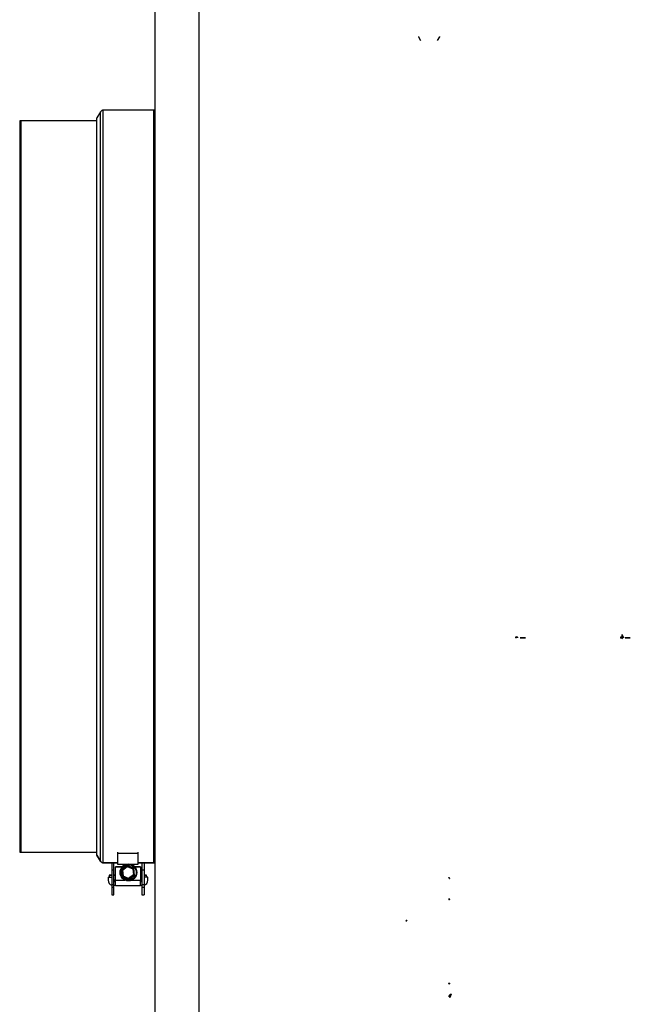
# Model space of a CAD drawing. Header units: millimetres. Extents: x 226 to 1023, y 71 to 732.
# Tile 40 of 110: x 235 to 264, y 534 to 582. Entities that reach past the tile are written whole.
import ezdxf

# ---------------------------------------------------------------- set-up
doc = ezdxf.new("R2010")
doc.units = ezdxf.units.MM
doc.layers.add('1', color=7, linetype='CONTINUOUS', true_color=0xffffff)

msp = doc.modelspace()

# ---------------------------------------------------------------- linework, layer by layer
at = {"layer": '1', "color": 7, "linetype": 'Continuous'}
for p, q in [((241.659, 475.414), (241.659, 592.214)), ((254.309, 580.862), (254.309, 580.85)), ((254.309, 580.862), (254.309, 580.85)), ((254.309, 580.862), (254.309, 580.85)), ((254.309, 580.862), (254.309, 580.85)), ((254.309, 580.862), (254.309, 580.85)), ((254.309, 580.862), (254.309, 580.85)), ((254.309, 580.862), (254.309, 580.85)), ((254.309, 580.862), (254.309, 580.85)), ((254.309, 580.85), (254.409, 580.677)), ((254.309, 580.85), (254.409, 580.677)), ((254.309, 580.85), (254.409, 580.677)), ((254.309, 580.85), (254.409, 580.677)), ((254.309, 580.85), (254.409, 580.677)), ((254.309, 580.85), (254.409, 580.677)), ((254.309, 580.85), (254.409, 580.677)), ((254.309, 580.85), (254.409, 580.677)), ((255.309, 580.85), (255.209, 580.677)), ((255.309, 580.85), (255.209, 580.677)), ((255.309, 580.85), (255.209, 580.677)), ((255.309, 580.85), (255.209, 580.677)), ((255.309, 580.85), (255.209, 580.677)), ((255.309, 580.85), (255.209, 580.677)), ((255.309, 580.85), (255.209, 580.677)), ((255.309, 580.85), (255.209, 580.677)), ((255.309, 580.862), (255.309, 580.85)), ((255.309, 580.862), (255.309, 580.85)), ((255.309, 580.862), (255.309, 580.85)), ((255.309, 580.862), (255.309, 580.85)), ((255.309, 580.862), (255.309, 580.85)), ((255.309, 580.862), (255.309, 580.85)), ((255.309, 580.862), (255.309, 580.85)), ((255.309, 580.862), (255.309, 580.85)), ((239.041, 577.255), (238.868, 576.955)), ((238.868, 541.555), (238.868, 576.955)), ((241.6, 577.33), (239.171, 577.33)), ((235.218, 576.815), (235.158, 576.815)), ((235.158, 576.815), (235.158, 541.695)), ((238.868, 576.815), (235.218, 576.815)), ((235.218, 541.695), (235.218, 576.815)), ((235.218, 576.815), (235.218, 541.695)), ((235.158, 541.695), (235.218, 541.695)), ((235.218, 541.695), (238.868, 541.695)), ((238.868, 541.556), (238.868, 541.558)), ((238.868, 541.558), (239.041, 541.258)), ((238.868, 541.556), (238.869, 541.557)), ((238.868, 541.555), (238.868, 541.556)), ((239.041, 541.256), (238.868, 541.556)), ((238.868, 541.555), (239.041, 541.255)), ((239.854, 541.696), (239.854, 541.637)), ((240.854, 541.637), (239.854, 541.637)), ((239.854, 541.637), (239.854, 541.12)), ((240.854, 541.637), (240.854, 541.696)), ((240.854, 541.12), (240.854, 541.637)), ((239.171, 541.183), (239.579, 541.183)), ((239.579, 541.181), (239.171, 541.181)), ((239.171, 541.18), (239.579, 541.18)), ((239.579, 541.213), (239.579, 540.827)), ((239.579, 541.177), (239.679, 541.177)), ((239.679, 540.827), (239.679, 541.213)), ((239.679, 541.183), (239.854, 541.183)), ((239.854, 541.181), (239.679, 541.181)), ((239.679, 541.18), (239.854, 541.18)), ((239.754, 540.993), (239.754, 540.996)), ((239.754, 540.996), (240.064, 540.996)), ((240.064, 540.996), (239.754, 540.996)), ((239.754, 540.996), (239.754, 540.996)), ((239.754, 540.993), (240.064, 540.993)), ((239.754, 540.993), (239.754, 540.993)), ((240.064, 540.993), (239.754, 540.993)), ((239.754, 540.343), (239.754, 540.993)), ((239.854, 541.12), (240.354, 541.12)), ((240.314, 541.061), (240.036, 540.854)), ((240.089, 540.831), (240.321, 541.003)), ((240.314, 541.061), (240.321, 541.003)), ((240.632, 540.923), (240.314, 541.061)), ((240.321, 541.003), (240.586, 540.888)), ((240.356, 541.12), (240.854, 541.12)), ((240.643, 540.996), (240.954, 540.996)), ((240.954, 540.996), (240.643, 540.996)), ((240.954, 540.993), (240.644, 540.993)), ((240.644, 540.993), (240.954, 540.993)), ((240.854, 541.183), (241.029, 541.183)), ((241.029, 541.181), (240.854, 541.181)), ((240.854, 541.18), (241.029, 541.18)), ((240.954, 540.996), (240.954, 540.996)), ((240.954, 540.996), (240.954, 540.993)), ((240.954, 540.993), (240.954, 540.993)), ((240.954, 540.993), (240.954, 540.343)), ((241.029, 541.213), (241.029, 540.827)), ((241.029, 541.177), (241.129, 541.177)), ((241.129, 541.213), (241.129, 540.827)), ((241.129, 541.183), (241.6, 541.183)), ((241.6, 541.181), (241.129, 541.181)), ((241.129, 541.18), (241.6, 541.18)), ((239.404, 540.494), (239.579, 540.494)), ((239.404, 540.494), (239.404, 540.493)), ((239.404, 540.493), (239.579, 540.493)), ((239.404, 540.493), (239.404, 540.343)), ((239.454, 540.596), (239.454, 540.494)), ((239.454, 540.596), (239.454, 540.596)), ((239.579, 540.596), (239.454, 540.596)), ((239.454, 540.596), (239.579, 540.596)), ((239.679, 540.827), (239.579, 540.827)), ((239.579, 540.827), (239.579, 540.119)), ((239.679, 540.119), (239.679, 540.827)), ((239.754, 540.596), (239.679, 540.596)), ((239.679, 540.596), (239.754, 540.596)), ((239.954, 540.718), (239.954, 540.717)), ((239.979, 540.719), (239.979, 540.718)), ((240.036, 540.854), (240.089, 540.831)), ((240.036, 540.854), (240.076, 540.51)), ((240.122, 540.545), (240.076, 540.51)), ((240.076, 540.51), (240.393, 540.372)), ((240.122, 540.545), (240.089, 540.831)), ((240.089, 540.831), (240.122, 540.545)), ((240.122, 540.545), (240.387, 540.43)), ((240.122, 540.545), (240.122, 540.545)), ((240.387, 540.43), (240.122, 540.545)), ((240.387, 540.43), (240.619, 540.602)), ((240.619, 540.602), (240.387, 540.43)), ((240.393, 540.372), (240.672, 540.579)), ((240.632, 540.923), (240.586, 540.888)), ((240.586, 540.888), (240.619, 540.602)), ((240.672, 540.579), (240.619, 540.602)), ((240.672, 540.579), (240.632, 540.923)), ((240.754, 540.717), (240.754, 540.718)), ((241.029, 540.596), (240.954, 540.596)), ((240.954, 540.596), (241.029, 540.596)), ((241.029, 540.827), (241.029, 540.119)), ((241.129, 540.827), (241.029, 540.827)), ((241.129, 540.827), (241.129, 540.119)), ((241.254, 540.596), (241.129, 540.596)), ((241.129, 540.596), (241.254, 540.596)), ((241.304, 540.494), (241.129, 540.494)), ((241.304, 540.493), (241.129, 540.493)), ((241.254, 540.596), (241.254, 540.596)), ((241.254, 540.494), (241.254, 540.596)), ((241.304, 540.493), (241.304, 540.494)), ((241.304, 540.343), (241.304, 540.493)), ((239.579, 540.119), (239.579, 540.018)), ((239.579, 540.018), (239.679, 540.018)), ((239.579, 540.018), (239.579, 539.653)), ((239.704, 540.346), (239.679, 540.346)), ((239.754, 540.294), (239.679, 540.294)), ((239.679, 540.293), (239.754, 540.293)), ((239.679, 540.018), (239.679, 540.119)), ((239.754, 540.093), (239.679, 540.093)), ((239.679, 539.653), (239.679, 540.018)), ((239.754, 540.093), (239.754, 540.343)), ((239.754, 540.093), (240.954, 540.093)), ((240.393, 540.372), (240.387, 540.43)), ((240.387, 540.43), (240.387, 540.43)), ((240.954, 540.093), (240.954, 540.343)), ((241.029, 540.294), (240.954, 540.294)), ((240.954, 540.293), (241.029, 540.293)), ((241.029, 540.093), (240.954, 540.093)), ((241.029, 540.346), (241.004, 540.346)), ((241.029, 540.119), (241.029, 540.018)), ((241.029, 540.018), (241.129, 540.018)), ((241.029, 540.018), (241.029, 539.653)), ((241.129, 540.119), (241.129, 540.018)), ((241.129, 540.018), (241.129, 539.653)), ((239.579, 539.653), (239.679, 539.653)), ((241.029, 539.653), (241.129, 539.653))]:
    msp.add_line(p, q, dxfattribs=at)
at = {"layer": '1', "color": 252, "linetype": 'Continuous'}
for p, q in [((243.759, 592.214), (243.759, 475.414)), ((239.041, 541.255), (239.041, 577.255)), ((239.171, 541.18), (239.171, 577.33)), ((241.6, 541.18), (241.6, 577.33)), ((239.041, 541.255), (239.041, 541.256)), ((239.171, 541.18), (239.171, 541.181)), ((239.679, 541.178), (239.579, 541.178)), ((239.679, 541.177), (239.579, 541.177)), ((241.129, 541.178), (241.029, 541.178)), ((241.129, 541.177), (241.029, 541.177)), ((241.6, 541.18), (241.6, 541.181)), ((239.679, 540.119), (239.579, 540.119)), ((239.704, 540.346), (239.754, 540.346)), ((239.754, 540.343), (240.211, 540.343)), ((240.497, 540.343), (240.954, 540.343)), ((240.954, 540.346), (241.004, 540.346)), ((241.129, 540.119), (241.029, 540.119))]:
    msp.add_line(p, q, dxfattribs=at)
at = {"layer": '1', "color": 7, "linetype": 'Continuous'}
for centre, start, end in [((239.171, 577.18), 90, 150), ((241.6, 577.18), 66.8739, 90), ((239.171, 541.33), 210, 270), ((241.6, 541.33), 270, 293.1261)]:
    msp.add_arc(centre, 0.15, start, end, dxfattribs=at)
for centre, major_axis, ratio, start_param, end_param in [((239.171, 541.333), (-0.15, 0), 0.999813, 0.523599, 1.570796), ((239.171, 541.331), (0.15, 0), 0.999943, 3.665191, 4.712389), ((240.379, 540.719), (-0.4, 0), 0.999999, 3.137983, 6.283185), ((241.6, 541.333), (-0.15, 0), 0.999813, 1.570796, 1.974427), ((241.6, 541.331), (0.15, 0), 0.999943, 4.712389, 5.116017), ((239.654, 540.343), (-0.25, 0), 0.999999, 0, 1.266085), ((241.054, 540.343), (0.25, 0), 0.999999, 5.0171, 6.283185)]:
    msp.add_ellipse(centre, major_axis=major_axis, ratio=ratio, start_param=start_param, end_param=end_param, dxfattribs=at)
for major_axis in [(0.4, 0), (-0.375, 0)]:
    msp.add_ellipse((240.378, 540.718), major_axis=major_axis, ratio=0.999999, dxfattribs=at)
at = {"layer": '1', "color": 251, "linetype": 'Continuous'}
for points, knots in [([(264.011, 551.994), (264.049, 551.994), (264.161, 551.841), (264.035, 552.301), (264.141, 551.992), (264.141, 551.992)], [0, 0, 0, 0, 0.499232, 0.998464, 1, 1, 1, 1]), ([(259.067, 551.992), (259.067, 551.992), (259.02, 552.084), (259.028, 551.95), (258.98, 551.994), (258.968, 551.994)], [0, 0, 0, 0, 0.005213, 0.506791, 1, 1, 1, 1]), ([(264.089, 551.992), (264.089, 551.992), (264.146, 552.177), (264.045, 551.903), (264.035, 551.994), (264.012, 551.994)], [0, 0, 0, 0, 0.002572, 0.501286, 1, 1, 1, 1]), ([(264.089, 551.992), (264.089, 551.992), (264.146, 552.177), (264.045, 551.903), (264.035, 551.994), (264.012, 551.994)], [0, 0, 0, 0, 0.002572, 0.501286, 1, 1, 1, 1]), ([(264.012, 551.984), (264.012, 551.984), (264.012, 551.985), (264.012, 551.986), (264.012, 551.988), (264.012, 551.989), (264.012, 551.991), (264.012, 551.992), (264.012, 551.993), (264.012, 551.994)], [0, 0, 0, 0, 0.285714, 0.428571, 0.571429, 0.678571, 0.785714, 0.892857, 1, 1, 1, 1]), ([(264.012, 551.984), (264.019, 551.984), (264.032, 551.984), (264.046, 551.984), (264.055, 551.984), (264.063, 551.984), (264.07, 551.984), (264.075, 551.984), (264.077, 551.984), (264.078, 551.984), (264.079, 551.984), (264.079, 551.984), (264.079, 551.984), (264.079, 551.984), (264.08, 551.984), (264.08, 551.984), (264.08, 551.984)], [0, 0, 0, 0, 0.177271, 0.310223, 0.3767, 0.443176, 0.558888, 0.6746, 0.720885, 0.76717, 0.836597, 0.87131, 0.906024, 0.929518, 0.953012, 1, 1, 1, 1]), ([(264.144, 551.994), (264.148, 551.994), (264.122, 552.092), (264.15, 551.992), (264.15, 551.992)], [0, 0, 0, 0, 0.990477, 1, 1, 1, 1])]:
    msp.add_open_spline(points, degree=3, knots=knots, dxfattribs=at)
for points, degree in [([(259.066, 552.014), (259.05, 552.014), (259.013, 552.014), (258.979, 552.014), (258.968, 552.014)], 3), ([(258.968, 552.014), (258.968, 552.007), (258.968, 552.001), (258.968, 551.994)], 3), ([(259.066, 552.014), (259.066, 552.007), (259.067, 551.999), (259.067, 551.992)], 3), ([(259.188, 551.989), (259.296, 551.989)], 1), ([(259.296, 551.989), (259.188, 551.989)], 1), ([(259.286, 551.989), (259.345, 551.989)], 1), ([(259.345, 551.989), (259.286, 551.989)], 1), ([(259.332, 551.989), (259.437, 551.989)], 1), ([(259.437, 551.989), (259.332, 551.989)], 1), ([(264.011, 552.014), (264.011, 551.994)], 1), ([(264.011, 552.014), (264.049, 552.014), (264.11, 552.014), (264.137, 552.014), (264.14, 552.014)], 3), ([(264.09, 552.014), (264.09, 552.014), (264.074, 552.014), (264.035, 552.014), (264.012, 552.014)], 3), ([(264.012, 552.014), (264.012, 551.994)], 1), ([(264.08, 551.984), (264.08, 551.984), (264.082, 551.985), (264.084, 551.984), (264.088, 551.989), (264.089, 551.992)], 3), ([(264.09, 552.014), (264.09, 552.007), (264.089, 551.999), (264.089, 551.992)], 3), ([(264.14, 552.014), (264.141, 552.007), (264.141, 551.999), (264.141, 551.992)], 3), ([(264.144, 552.014), (264.144, 551.994)], 1), ([(264.144, 552.014), (264.148, 552.014), (264.15, 552.014), (264.15, 552.014)], 3), ([(264.15, 552.014), (264.15, 552.007), (264.15, 551.999), (264.15, 551.992)], 3), ([(264.228, 551.989), (264.336, 551.989)], 1), ([(264.336, 551.989), (264.228, 551.989)], 1), ([(264.325, 551.989), (264.385, 551.989)], 1), ([(264.385, 551.989), (264.325, 551.989)], 1), ([(264.477, 551.989), (264.372, 551.989)], 1), ([(264.372, 551.989), (264.477, 551.989)], 1)]:
    msp.add_open_spline(points, degree=degree, dxfattribs=at)
at = {"layer": '1', "color": 43, "linetype": 'Continuous'}
for points, knots in [([(255.802, 540.428), (255.802, 540.43), (255.802, 540.435), (255.8, 540.443), (255.797, 540.449), (255.793, 540.453), (255.789, 540.457), (255.785, 540.46), (255.78, 540.463), (255.776, 540.465), (255.773, 540.466), (255.77, 540.467), (255.768, 540.468), (255.766, 540.469), (255.765, 540.469), (255.764, 540.469), (255.763, 540.47), (255.762, 540.47), (255.762, 540.47), (255.761, 540.47), (255.761, 540.47), (255.761, 540.47), (255.761, 540.47), (255.761, 540.47), (255.76, 540.47), (255.76, 540.47), (255.76, 540.47), (255.76, 540.47), (255.76, 540.47), (255.76, 540.47), (255.76, 540.47), (255.76, 540.47), (255.76, 540.47), (255.76, 540.47), (255.76, 540.47), (255.76, 540.471), (255.76, 540.471), (255.76, 540.471)], [0, 0, 0, 0, 0.125, 0.25, 0.375, 0.4375, 0.5, 0.625, 0.6875, 0.75, 0.8125, 0.84375, 0.875, 0.90625, 0.921875, 0.9375, 0.953125, 0.960938, 0.96875, 0.976562, 0.980469, 0.984375, 0.986328, 0.988281, 0.990234, 0.992188, 0.993164, 0.994141, 0.995117, 0.995605, 0.996094, 0.996582, 0.99707, 0.997314, 0.997559, 0.998047, 1, 1, 1, 1]), ([(255.76, 540.471), (255.76, 540.47), (255.76, 540.47), (255.76, 540.47), (255.76, 540.47), (255.76, 540.47), (255.76, 540.47), (255.76, 540.47), (255.76, 540.47), (255.76, 540.47), (255.76, 540.47), (255.76, 540.47), (255.76, 540.47), (255.76, 540.47), (255.76, 540.47), (255.76, 540.469), (255.76, 540.469), (255.76, 540.469), (255.76, 540.469), (255.761, 540.468), (255.761, 540.468), (255.761, 540.467), (255.761, 540.466), (255.762, 540.465), (255.762, 540.464), (255.763, 540.462), (255.764, 540.461), (255.765, 540.459), (255.767, 540.458), (255.768, 540.457), (255.771, 540.455), (255.773, 540.454), (255.775, 540.453), (255.776, 540.452), (255.778, 540.45), (255.779, 540.447), (255.78, 540.445), (255.78, 540.444)], [0, 0, 0, 0, 0.001953, 0.002441, 0.002686, 0.00293, 0.003418, 0.003906, 0.004395, 0.004883, 0.005859, 0.006836, 0.007812, 0.009766, 0.011719, 0.013672, 0.015625, 0.019531, 0.023438, 0.03125, 0.039062, 0.046875, 0.0625, 0.078125, 0.09375, 0.125, 0.15625, 0.1875, 0.25, 0.3125, 0.375, 0.5, 0.5625, 0.625, 0.75, 0.875, 1, 1, 1, 1]), ([(255.76, 540.471), (255.76, 540.471), (255.76, 540.471), (255.76, 540.47), (255.76, 540.47), (255.76, 540.47), (255.76, 540.47), (255.76, 540.47), (255.76, 540.47), (255.76, 540.47), (255.76, 540.47), (255.76, 540.47), (255.76, 540.47), (255.76, 540.47), (255.76, 540.47), (255.761, 540.47), (255.761, 540.47), (255.761, 540.47), (255.761, 540.47), (255.762, 540.47), (255.762, 540.47), (255.763, 540.469), (255.764, 540.469), (255.765, 540.469), (255.766, 540.468), (255.767, 540.467), (255.769, 540.466), (255.772, 540.465), (255.775, 540.463), (255.778, 540.461), (255.783, 540.458), (255.787, 540.455), (255.79, 540.451), (255.793, 540.447), (255.796, 540.442), (255.798, 540.436), (255.798, 540.432), (255.798, 540.431)], [0, 0, 0, 0, 0.002063, 0.002579, 0.002837, 0.003095, 0.003611, 0.004127, 0.004642, 0.005158, 0.00619, 0.007221, 0.008253, 0.010316, 0.01238, 0.014443, 0.016506, 0.020633, 0.024759, 0.033012, 0.041265, 0.049518, 0.066025, 0.082531, 0.099037, 0.132049, 0.165061, 0.198074, 0.264098, 0.330123, 0.396147, 0.528197, 0.594221, 0.660246, 0.792295, 0.924344, 1, 1, 1, 1]), ([(255.802, 539.424), (255.802, 539.426), (255.802, 539.43), (255.8, 539.436), (255.797, 539.44), (255.793, 539.443), (255.789, 539.446), (255.785, 539.448), (255.78, 539.45), (255.776, 539.452), (255.773, 539.453), (255.77, 539.453), (255.768, 539.454), (255.766, 539.454), (255.765, 539.454), (255.764, 539.455), (255.763, 539.455), (255.762, 539.455), (255.762, 539.455), (255.761, 539.455), (255.761, 539.455), (255.761, 539.455), (255.761, 539.455), (255.761, 539.455), (255.76, 539.455), (255.76, 539.455), (255.76, 539.455), (255.76, 539.455), (255.76, 539.455), (255.76, 539.455), (255.76, 539.455), (255.76, 539.455), (255.76, 539.455), (255.76, 539.455), (255.76, 539.455), (255.76, 539.455), (255.76, 539.455), (255.76, 539.455)], [0, 0, 0, 0, 0.125, 0.25, 0.375, 0.4375, 0.5, 0.625, 0.6875, 0.75, 0.8125, 0.84375, 0.875, 0.90625, 0.921875, 0.9375, 0.953125, 0.960938, 0.96875, 0.976562, 0.980469, 0.984375, 0.986328, 0.988281, 0.990234, 0.992188, 0.993164, 0.994141, 0.995117, 0.995605, 0.996094, 0.996582, 0.99707, 0.997314, 0.997559, 0.998047, 1, 1, 1, 1]), ([(255.76, 539.455), (255.76, 539.455), (255.76, 539.455), (255.76, 539.455), (255.76, 539.455), (255.76, 539.455), (255.76, 539.455), (255.76, 539.455), (255.76, 539.455), (255.76, 539.455), (255.76, 539.455), (255.76, 539.455), (255.76, 539.455), (255.76, 539.455), (255.76, 539.455), (255.76, 539.455), (255.76, 539.454), (255.76, 539.454), (255.76, 539.454), (255.761, 539.453), (255.761, 539.453), (255.761, 539.452), (255.761, 539.451), (255.762, 539.45), (255.762, 539.449), (255.763, 539.447), (255.764, 539.444), (255.765, 539.441), (255.767, 539.438), (255.768, 539.433), (255.771, 539.428), (255.773, 539.424), (255.775, 539.421), (255.776, 539.418), (255.778, 539.414), (255.779, 539.41), (255.78, 539.408), (255.78, 539.407)], [0, 0, 0, 0, 0.001953, 0.002441, 0.002686, 0.00293, 0.003418, 0.003906, 0.004395, 0.004883, 0.005859, 0.006836, 0.007812, 0.009766, 0.011719, 0.013672, 0.015625, 0.019531, 0.023438, 0.03125, 0.039062, 0.046875, 0.0625, 0.078125, 0.09375, 0.125, 0.15625, 0.1875, 0.25, 0.3125, 0.375, 0.5, 0.5625, 0.625, 0.75, 0.875, 1, 1, 1, 1]), ([(255.76, 539.455), (255.76, 539.455), (255.76, 539.455), (255.76, 539.455), (255.76, 539.455), (255.76, 539.455), (255.76, 539.455), (255.76, 539.455), (255.76, 539.455), (255.76, 539.455), (255.76, 539.455), (255.76, 539.455), (255.76, 539.455), (255.76, 539.455), (255.76, 539.455), (255.761, 539.455), (255.761, 539.455), (255.761, 539.455), (255.761, 539.455), (255.762, 539.455), (255.762, 539.455), (255.763, 539.455), (255.764, 539.454), (255.765, 539.454), (255.766, 539.454), (255.767, 539.453), (255.769, 539.453), (255.772, 539.452), (255.775, 539.451), (255.778, 539.449), (255.783, 539.447), (255.787, 539.445), (255.79, 539.442), (255.793, 539.439), (255.796, 539.435), (255.798, 539.431), (255.798, 539.428), (255.798, 539.427)], [0, 0, 0, 0, 0.002063, 0.002579, 0.002837, 0.003095, 0.003611, 0.004127, 0.004642, 0.005158, 0.00619, 0.007221, 0.008253, 0.010316, 0.01238, 0.014443, 0.016506, 0.020633, 0.024759, 0.033012, 0.041265, 0.049518, 0.066025, 0.082531, 0.099037, 0.132049, 0.165061, 0.198074, 0.264098, 0.330123, 0.396147, 0.528197, 0.594221, 0.660246, 0.792295, 0.924344, 1, 1, 1, 1]), ([(255.76, 535.368), (255.76, 535.368), (255.76, 535.368), (255.76, 535.368), (255.76, 535.368), (255.76, 535.368), (255.76, 535.368), (255.76, 535.368), (255.76, 535.368), (255.76, 535.368), (255.76, 535.368), (255.76, 535.368), (255.76, 535.368), (255.76, 535.369), (255.76, 535.369), (255.76, 535.369), (255.76, 535.369), (255.76, 535.369), (255.76, 535.37), (255.761, 535.37), (255.761, 535.37), (255.761, 535.371), (255.761, 535.372), (255.762, 535.373), (255.762, 535.375), (255.763, 535.377), (255.764, 535.379), (255.765, 535.382), (255.767, 535.386), (255.768, 535.39), (255.771, 535.395), (255.773, 535.399), (255.775, 535.402), (255.776, 535.405), (255.778, 535.409), (255.779, 535.413), (255.78, 535.416), (255.78, 535.417)], [0, 0, 0, 0, 0.001953, 0.002441, 0.002686, 0.00293, 0.003418, 0.003906, 0.004395, 0.004883, 0.005859, 0.006836, 0.007812, 0.009766, 0.011719, 0.013672, 0.015625, 0.019531, 0.023438, 0.03125, 0.039062, 0.046875, 0.0625, 0.078125, 0.09375, 0.125, 0.15625, 0.1875, 0.25, 0.3125, 0.375, 0.5, 0.5625, 0.625, 0.75, 0.875, 1, 1, 1, 1]), ([(255.802, 535.399), (255.802, 535.397), (255.802, 535.393), (255.8, 535.388), (255.797, 535.383), (255.793, 535.38), (255.789, 535.377), (255.785, 535.375), (255.78, 535.373), (255.776, 535.372), (255.773, 535.371), (255.77, 535.37), (255.768, 535.37), (255.766, 535.369), (255.765, 535.369), (255.764, 535.369), (255.763, 535.369), (255.762, 535.368), (255.762, 535.368), (255.761, 535.368), (255.761, 535.368), (255.761, 535.368), (255.761, 535.368), (255.761, 535.368), (255.76, 535.368), (255.76, 535.368), (255.76, 535.368), (255.76, 535.368), (255.76, 535.368), (255.76, 535.368), (255.76, 535.368), (255.76, 535.368), (255.76, 535.368), (255.76, 535.368), (255.76, 535.368), (255.76, 535.368), (255.76, 535.368), (255.76, 535.368)], [0, 0, 0, 0, 0.125, 0.25, 0.375, 0.4375, 0.5, 0.625, 0.6875, 0.75, 0.8125, 0.84375, 0.875, 0.90625, 0.921875, 0.9375, 0.953125, 0.960938, 0.96875, 0.976562, 0.980469, 0.984375, 0.986328, 0.988281, 0.990234, 0.992188, 0.993164, 0.994141, 0.995117, 0.995605, 0.996094, 0.996582, 0.99707, 0.997314, 0.997559, 0.998047, 1, 1, 1, 1]), ([(255.76, 535.368), (255.76, 535.368), (255.76, 535.368), (255.76, 535.368), (255.76, 535.368), (255.76, 535.368), (255.76, 535.368), (255.76, 535.368), (255.76, 535.368), (255.76, 535.368), (255.76, 535.368), (255.76, 535.368), (255.76, 535.368), (255.76, 535.368), (255.76, 535.368), (255.761, 535.368), (255.761, 535.368), (255.761, 535.368), (255.761, 535.368), (255.762, 535.368), (255.762, 535.369), (255.763, 535.369), (255.764, 535.369), (255.765, 535.369), (255.766, 535.37), (255.767, 535.37), (255.769, 535.371), (255.772, 535.372), (255.775, 535.373), (255.778, 535.374), (255.783, 535.376), (255.787, 535.379), (255.79, 535.381), (255.793, 535.384), (255.796, 535.388), (255.798, 535.392), (255.798, 535.395), (255.798, 535.396)], [0, 0, 0, 0, 0.002063, 0.002579, 0.002837, 0.003095, 0.003611, 0.004127, 0.004642, 0.005158, 0.00619, 0.007221, 0.008253, 0.010316, 0.01238, 0.014443, 0.016506, 0.020633, 0.024759, 0.033012, 0.041265, 0.049518, 0.066025, 0.082531, 0.099037, 0.132049, 0.165061, 0.198074, 0.264098, 0.330123, 0.396147, 0.528197, 0.594221, 0.660246, 0.792295, 0.924344, 1, 1, 1, 1]), ([(255.779, 534.767), (255.779, 534.768), (255.779, 534.778), (255.783, 534.799), (255.799, 534.823), (255.816, 534.842), (255.835, 534.857), (255.85, 534.865), (255.86, 534.869), (255.864, 534.871), (255.868, 534.872), (255.87, 534.873), (255.872, 534.873), (255.872, 534.874), (255.873, 534.874), (255.874, 534.874), (255.874, 534.874), (255.874, 534.874), (255.875, 534.874), (255.875, 534.874), (255.875, 534.875), (255.875, 534.875), (255.875, 534.875), (255.875, 534.875), (255.875, 534.875), (255.876, 534.875), (255.876, 534.875)], [0, 0, 0, 0, 0.019608, 0.214824, 0.41004, 0.55753, 0.70502, 0.85251, 0.889382, 0.926255, 0.944691, 0.963127, 0.972346, 0.976955, 0.981564, 0.986173, 0.988477, 0.990782, 0.993086, 0.994239, 0.995391, 0.995967, 0.996543, 0.997695, 0.998848, 1, 1, 1, 1]), ([(255.876, 534.875), (255.876, 534.875), (255.876, 534.875), (255.875, 534.875), (255.875, 534.874), (255.875, 534.874), (255.875, 534.874), (255.875, 534.874), (255.875, 534.874), (255.875, 534.874), (255.875, 534.874), (255.875, 534.873), (255.874, 534.873), (255.874, 534.873), (255.874, 534.872), (255.873, 534.871), (255.872, 534.87), (255.87, 534.867), (255.868, 534.864), (255.864, 534.856), (255.857, 534.843), (255.848, 534.823), (255.84, 534.798), (255.833, 534.768), (255.832, 534.745), (255.832, 534.735), (255.832, 534.734)], [0, 0, 0, 0, 0.001152, 0.002305, 0.003457, 0.004033, 0.004609, 0.005761, 0.006914, 0.009218, 0.011523, 0.013827, 0.018436, 0.023045, 0.027654, 0.036873, 0.055309, 0.073745, 0.110618, 0.14749, 0.29498, 0.44247, 0.58996, 0.785176, 0.980392, 1, 1, 1, 1]), ([(255.832, 534.734), (255.831, 534.734), (255.816, 534.734), (255.791, 534.741), (255.778, 534.757), (255.779, 534.766), (255.779, 534.767)], [0, 0, 0, 0, 0.05762, 0.5, 0.94238, 1, 1, 1, 1])]:
    msp.add_open_spline(points, degree=3, knots=knots, dxfattribs=at)
for points in [[(255.76, 540.471), (255.76, 540.469), (255.761, 540.467), (255.763, 540.464), (255.765, 540.46), (255.768, 540.458), (255.77, 540.455), (255.774, 540.453), (255.778, 540.449), (255.779, 540.445), (255.779, 540.443)], [(255.78, 540.444), (255.776, 540.436), (255.789, 540.427), (255.802, 540.428)], [(255.779, 540.443), (255.779, 540.44), (255.781, 540.437), (255.785, 540.435)], [(255.785, 540.435), (255.788, 540.432), (255.793, 540.431), (255.798, 540.431)], [(255.76, 539.455), (255.76, 539.455), (255.761, 539.452), (255.763, 539.449), (255.765, 539.444), (255.768, 539.439), (255.77, 539.433), (255.774, 539.426), (255.778, 539.419), (255.779, 539.414), (255.779, 539.411)], [(255.78, 539.407), (255.776, 539.417), (255.789, 539.427), (255.802, 539.424)], [(255.779, 539.411), (255.779, 539.415), (255.781, 539.419), (255.785, 539.422)], [(255.785, 539.422), (255.788, 539.425), (255.793, 539.427), (255.798, 539.427)], [(255.76, 535.368), (255.76, 535.369), (255.761, 535.371), (255.763, 535.375), (255.765, 535.379), (255.768, 535.385), (255.77, 535.391), (255.774, 535.397), (255.778, 535.404), (255.779, 535.41), (255.779, 535.412)], [(255.78, 535.417), (255.776, 535.406), (255.789, 535.396), (255.802, 535.399)], [(255.779, 535.412), (255.779, 535.408), (255.781, 535.404), (255.785, 535.401)], [(255.785, 535.401), (255.788, 535.398), (255.793, 535.396), (255.798, 535.396)], [(255.875, 534.875), (255.872, 534.874), (255.865, 534.871), (255.854, 534.866), (255.842, 534.859), (255.829, 534.851), (255.816, 534.84), (255.803, 534.826), (255.791, 534.81), (255.782, 534.79), (255.779, 534.775), (255.779, 534.767)], [(255.827, 534.737), (255.827, 534.745), (255.828, 534.762), (255.834, 534.79), (255.842, 534.815), (255.851, 534.835), (255.859, 534.851), (255.868, 534.865), (255.873, 534.872), (255.875, 534.875)], [(255.779, 534.767), (255.779, 534.763), (255.781, 534.755), (255.789, 534.749), (255.793, 534.746)], [(255.793, 534.746), (255.796, 534.744), (255.803, 534.741), (255.815, 534.738), (255.823, 534.737), (255.827, 534.737)]]:
    msp.add_open_spline(points, degree=3, dxfattribs=at)
at = {"layer": '1', "color": 7, "linetype": 'Continuous'}
for points, knots in [([(239.754, 540.295), (239.754, 540.296), (239.754, 540.297), (239.754, 540.303), (239.75, 540.317), (239.739, 540.333), (239.724, 540.343), (239.71, 540.345), (239.704, 540.346)], [0, 0, 0, 0, 0.123904, 0.249717, 0.495007, 0.629811, 0.814497, 1, 1, 1, 1]), ([(240.954, 540.295), (240.954, 540.296), (240.954, 540.297), (240.954, 540.303), (240.958, 540.32), (240.974, 540.337), (240.991, 540.344), (240.999, 540.345), (241.004, 540.346)], [0, 0, 0, 0, 0.124152, 0.250222, 0.495966, 0.746382, 0.874519, 1, 1, 1, 1])]:
    msp.add_open_spline(points, degree=3, knots=knots, dxfattribs=at)
at = {"layer": '1', "color": 163, "linetype": 'Continuous'}
for points, knots in [([(253.702, 538.399), (253.702, 538.399), (253.702, 538.399), (253.702, 538.399), (253.702, 538.399), (253.702, 538.399), (253.702, 538.399), (253.702, 538.399), (253.702, 538.399), (253.702, 538.399), (253.702, 538.399), (253.702, 538.399), (253.702, 538.399), (253.702, 538.399), (253.702, 538.399), (253.702, 538.399), (253.702, 538.399), (253.702, 538.399), (253.702, 538.399), (253.702, 538.4), (253.703, 538.4), (253.703, 538.401), (253.704, 538.402), (253.705, 538.403), (253.705, 538.404), (253.706, 538.405), (253.707, 538.407), (253.709, 538.409), (253.711, 538.411), (253.713, 538.413), (253.716, 538.415), (253.718, 538.417), (253.72, 538.417), (253.721, 538.417), (253.721, 538.417), (253.721, 538.416)], [0, 0, 0, 0, 0.000462, 0.000924, 0.001385, 0.001847, 0.002078, 0.002309, 0.00254, 0.002655, 0.002771, 0.003233, 0.003694, 0.004618, 0.005542, 0.007389, 0.011083, 0.014777, 0.022166, 0.029555, 0.044332, 0.059109, 0.088664, 0.118219, 0.147773, 0.177328, 0.236437, 0.295547, 0.354656, 0.472875, 0.591094, 0.709312, 0.827531, 0.94575, 1, 1, 1, 1]), ([(253.744, 538.395), (253.744, 538.396), (253.743, 538.397), (253.74, 538.398), (253.736, 538.4), (253.731, 538.401), (253.726, 538.401), (253.721, 538.401), (253.717, 538.401), (253.714, 538.401), (253.711, 538.4), (253.709, 538.4), (253.708, 538.4), (253.706, 538.4), (253.705, 538.399), (253.704, 538.399), (253.703, 538.399), (253.703, 538.399), (253.702, 538.399), (253.702, 538.399), (253.702, 538.399), (253.702, 538.399), (253.702, 538.399), (253.702, 538.399), (253.702, 538.399), (253.702, 538.399), (253.702, 538.399), (253.702, 538.399), (253.702, 538.399), (253.702, 538.399), (253.702, 538.399), (253.702, 538.399), (253.702, 538.399), (253.702, 538.399), (253.702, 538.399), (253.702, 538.399)], [0, 0, 0, 0, 0.05425, 0.172469, 0.290688, 0.408906, 0.527125, 0.645344, 0.704453, 0.763563, 0.822672, 0.852227, 0.881781, 0.911336, 0.940891, 0.955668, 0.970445, 0.977834, 0.985223, 0.988917, 0.992611, 0.994458, 0.995382, 0.996306, 0.996767, 0.997229, 0.997345, 0.99746, 0.997691, 0.997922, 0.998153, 0.998615, 0.999076, 0.999538, 1, 1, 1, 1]), ([(253.726, 538.418), (253.725, 538.418), (253.724, 538.417), (253.721, 538.416), (253.719, 538.415), (253.717, 538.413), (253.716, 538.413)], [0, 0, 0, 0, 0.267391, 0.534782, 0.802173, 1, 1, 1, 1]), ([(253.721, 538.416), (253.723, 538.417), (253.734, 538.419), (253.745, 538.409), (253.745, 538.397), (253.744, 538.395)], [0, 0, 0, 0, 0.149802, 0.850198, 1, 1, 1, 1]), ([(253.743, 538.402), (253.742, 538.406), (253.738, 538.414), (253.73, 538.418), (253.726, 538.418)], [0, 0, 0, 0, 0.428571, 1, 1, 1, 1])]:
    msp.add_open_spline(points, degree=3, knots=knots, dxfattribs=at)
for points in [[(253.716, 538.413), (253.715, 538.412), (253.713, 538.41), (253.71, 538.407), (253.707, 538.404), (253.704, 538.401), (253.702, 538.4), (253.702, 538.399)], [(253.702, 538.399), (253.702, 538.399), (253.703, 538.399), (253.705, 538.4), (253.707, 538.4), (253.709, 538.401), (253.712, 538.401), (253.714, 538.402), (253.717, 538.402), (253.72, 538.403), (253.723, 538.403), (253.726, 538.404), (253.729, 538.404), (253.733, 538.404), (253.736, 538.404), (253.739, 538.403), (253.742, 538.402), (253.743, 538.402)]]:
    msp.add_open_spline(points, degree=3, dxfattribs=at)

doc.saveas('drawing.dxf')
